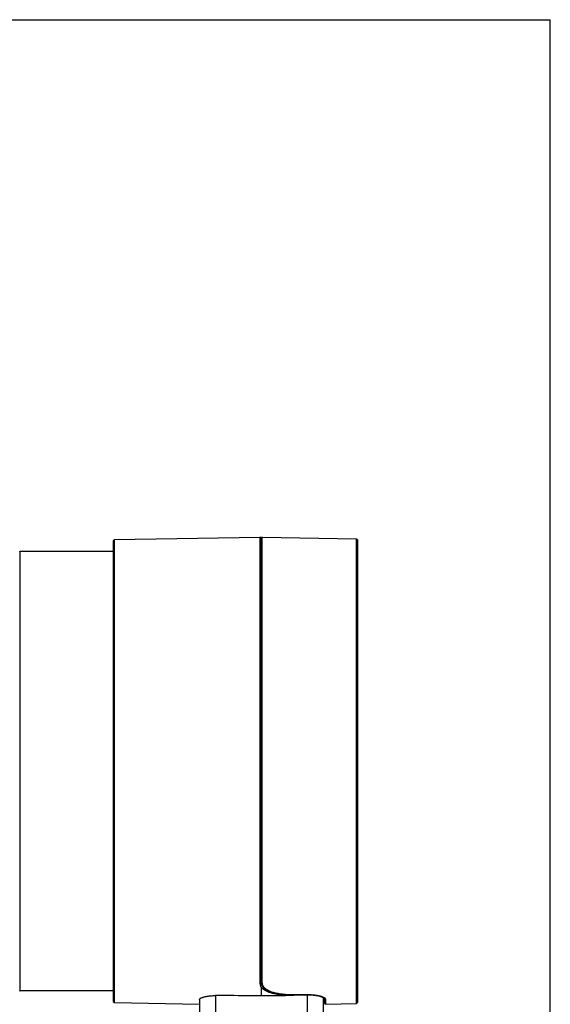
# Model space of a CAD drawing. Header units: millimetres. Extents: x 0 to 297, y 0 to 210.
# Tile 35 of 35: x 223 to 297, y 72 to 210. Entities that reach past the tile are written whole.
import ezdxf

# ---------------------------------------------------------------- set-up
doc = ezdxf.new("R2010")
doc.units = ezdxf.units.MM
doc.layers.add('ALL_ASSEM_MEMBER', color=7, linetype='CONTINUOUS')
doc.layers.add('Layer_1', color=7, linetype='CONTINUOUS')

msp = doc.modelspace()

# ---------------------------------------------------------------- linework, layer by layer
at = {"layer": 'ALL_ASSEM_MEMBER', "color": 7}
for p, q in [((235.921353, 137.146344), (235.764149, 136.986363)), ((235.764149, 136.986363), (235.764149, 72.424246)), ((235.921353, 137.146344), (256.32133, 137.502426)), ((235.921353, 72.264275), (235.921353, 137.146344)), ((256.32133, 137.502426), (256.32133, 74.986951)), ((256.436268, 137.456562), (256.32133, 137.502426)), ((256.484112, 137.342442), (256.436268, 137.456562)), ((256.531977, 137.456562), (256.484112, 137.342442)), ((256.484112, 137.342442), (256.484112, 75.131903)), ((256.646915, 137.502426), (256.531977, 137.456562)), ((256.646915, 137.502426), (269.846887, 137.272013)), ((256.646915, 75.062625), (256.646915, 137.502426)), ((269.846887, 72.138595), (269.846887, 137.272013)), ((270.004091, 137.112043), (269.846887, 137.272013)), ((270.004091, 137.112043), (270.004091, 72.298576)), ((222.736904, 135.505262), (222.567211, 135.434971)), ((222.736904, 73.905342), (222.736904, 135.505262)), ((235.764149, 135.505262), (222.736904, 135.505262)), ((256.32133, 74.986951), (256.32133, 74.981236)), ((256.32133, 74.981236), (256.321683, 74.95894)), ((256.328008, 74.986721), (256.321587, 74.986711)), ((256.321683, 74.95894), (256.322388, 74.93668)), ((256.322388, 74.93668), (256.323799, 74.91442)), ((256.323799, 74.91442), (256.325563, 74.89223)), ((256.325563, 74.89223), (256.32768, 74.870111)), ((256.32768, 74.870111), (256.330502, 74.848098)), ((256.334464, 74.986982), (256.328008, 74.986721)), ((256.330502, 74.848098), (256.333677, 74.82619)), ((256.333677, 74.82619), (256.337276, 74.804388)), ((256.339897, 74.987335), (256.334464, 74.986982)), ((256.337276, 74.804388), (256.341297, 74.782763)), ((256.346317, 74.988041), (256.339897, 74.987335)), ((256.341297, 74.782763), (256.345777, 74.761279)), ((256.345777, 74.761279), (256.350716, 74.739971)), ((256.352702, 74.989099), (256.346317, 74.988041)), ((256.350716, 74.739971), (256.356043, 74.71884)), ((256.359052, 74.990157), (256.352702, 74.989099)), ((256.356043, 74.71884), (256.361829, 74.69792)), ((256.365332, 74.991569), (256.359052, 74.990157)), ((256.361829, 74.69792), (256.368038, 74.677142)), ((256.371541, 74.993332), (256.365332, 74.991569)), ((256.368038, 74.677142), (256.37474, 74.656328)), ((256.377644, 74.995096), (256.371541, 74.993332)), ((256.37474, 74.656328), (256.381937, 74.635549)), ((256.383641, 74.997213), (256.377644, 74.995096)), ((256.381937, 74.635549), (256.389628, 74.614806)), ((256.389391, 74.99933), (256.383641, 74.997213)), ((256.395212, 75.001799), (256.389391, 74.99933)), ((256.389628, 74.614806), (256.397812, 74.594098)), ((256.400892, 75.004621), (256.395212, 75.001799)), ((256.397812, 74.594098), (256.406455, 74.573425)), ((256.40643, 75.007444), (256.400892, 75.004621)), ((256.411863, 75.010619), (256.40643, 75.007444)), ((256.406455, 74.573425), (256.415592, 74.552788)), ((256.41712, 75.013794), (256.411863, 75.010619)), ((256.415592, 74.552788), (256.425223, 74.532256)), ((256.422235, 75.017321), (256.41712, 75.013794)), ((256.427174, 75.02092), (256.422235, 75.017321)), ((256.425223, 74.532256), (256.435312, 74.511795)), ((256.431936, 75.024694), (256.427174, 75.02092)), ((256.436487, 75.02861), (256.431936, 75.024694)), ((256.435312, 74.511795), (256.44586, 74.49144)), ((256.437193, 75.029316), (256.436487, 75.02861)), ((256.441602, 75.033443), (256.437193, 75.029316)), ((256.4458, 75.037712), (256.441602, 75.033443)), ((256.449787, 75.042122), (256.4458, 75.037712)), ((256.453597, 75.046672), (256.449787, 75.042122)), ((256.457195, 75.051329), (256.453597, 75.046672)), ((256.460723, 75.056092), (256.457195, 75.051329)), ((256.463898, 75.060925), (256.460723, 75.056092)), ((256.46672, 75.065863), (256.463898, 75.060925)), ((256.469542, 75.070873), (256.46672, 75.065863)), ((256.472012, 75.075953), (256.469542, 75.070873)), ((256.474128, 75.081139), (256.472012, 75.075953)), ((256.476245, 75.08643), (256.474128, 75.081139)), ((256.478009, 75.091828), (256.476245, 75.08643)), ((256.478362, 75.093239), (256.478009, 75.091828)), ((256.479773, 75.098707), (256.478362, 75.093239)), ((256.481184, 75.104246), (256.479773, 75.098707)), ((256.482242, 75.109784), (256.481184, 75.104246)), ((256.482948, 75.115358), (256.482242, 75.109784)), ((256.483653, 75.120897), (256.482948, 75.115358)), ((256.484006, 75.126435), (256.483653, 75.120897)), ((256.484112, 75.131903), (256.484006, 75.126435)), ((256.484112, 75.207063), (256.526378, 74.897324)), ((256.484112, 75.207063), (256.484243, 75.201559)), ((256.484112, 75.131903), (256.484112, 75.131561)), ((256.484112, 75.131561), (256.485523, 75.073639)), ((256.484243, 75.201559), (256.484595, 75.196021)), ((256.484595, 75.196021), (256.485301, 75.190482)), ((256.485301, 75.190482), (256.486006, 75.184943)), ((256.485523, 75.073639), (256.490074, 75.016418)), ((256.486006, 75.184943), (256.487065, 75.179405)), ((256.487065, 75.179405), (256.487322, 75.178347)), ((256.487322, 75.178347), (256.488733, 75.172878)), ((256.488733, 75.172878), (256.490497, 75.167481)), ((256.490074, 75.016418), (256.497588, 74.960178)), ((256.490497, 75.167481), (256.492261, 75.162154)), ((256.492261, 75.162154), (256.494378, 75.156933)), ((256.494378, 75.156933), (256.496494, 75.151747)), ((256.496494, 75.151747), (256.498964, 75.146632)), ((256.497588, 74.960178), (256.508136, 74.904433)), ((256.498964, 75.146632), (256.501786, 75.141587)), ((256.501786, 75.141587), (256.504608, 75.136613)), ((256.504608, 75.136613), (256.507783, 75.131745)), ((256.507783, 75.131745), (256.511311, 75.126982)), ((256.508136, 74.904433), (256.521718, 74.849212)), ((256.511311, 75.126982), (256.514874, 75.122361)), ((256.514874, 75.122361), (256.51558, 75.121655)), ((256.515333, 75.121398), (256.519108, 75.116953)), ((256.519108, 75.116953), (256.523094, 75.112614)), ((256.521718, 74.849212), (256.522071, 74.847801)), ((256.522071, 74.847801), (256.538722, 74.793403)), ((256.523094, 75.112614), (256.527327, 75.10838)), ((256.526378, 74.897324), (256.670255, 74.580421)), ((256.527327, 75.10838), (256.531737, 75.104288)), ((256.531737, 75.104288), (256.536358, 75.100337)), ((256.536358, 75.100337), (256.541156, 75.096527)), ((256.538722, 74.793403), (256.558266, 74.739971)), ((256.541156, 75.096527), (256.54613, 75.092893)), ((256.54613, 75.092893), (256.551281, 75.089365)), ((256.551281, 75.089365), (256.556572, 75.086191)), ((256.556572, 75.086191), (256.562005, 75.083016)), ((256.558266, 74.739971), (256.580914, 74.686917)), ((256.562005, 75.083016), (256.567579, 75.080193)), ((256.567579, 75.080193), (256.5676, 75.080183)), ((256.5676, 75.080183), (256.573245, 75.07736)), ((256.573245, 75.07736), (256.578995, 75.074891)), ((256.578995, 75.074891), (256.584886, 75.072774)), ((256.580914, 74.686917), (256.606667, 74.634445)), ((256.584886, 75.072774), (256.590884, 75.070658)), ((256.590884, 75.070658), (256.596987, 75.068894)), ((256.596987, 75.068894), (256.603196, 75.06713)), ((256.603196, 75.06713), (256.609475, 75.065719)), ((256.606667, 74.634445), (256.607725, 74.632328)), ((256.607725, 74.632328), (256.636582, 74.580696)), ((256.609475, 75.065719), (256.615825, 75.064661)), ((256.615825, 75.064661), (256.62221, 75.063602)), ((256.62221, 75.063602), (256.628631, 75.062897)), ((256.628631, 75.062897), (256.635122, 75.062544)), ((256.635122, 75.062544), (256.640484, 75.06235)), ((256.636582, 74.580696), (256.66872, 74.529448)), ((256.640484, 75.06235), (256.64694, 75.062329)), ((256.647046, 75.05201), (256.647003, 75.06277)), ((256.649515, 74.990087), (256.647046, 75.05201)), ((256.655724, 74.929152), (256.649515, 74.990087)), ((256.665496, 74.869571), (256.655724, 74.929152)), ((256.678937, 74.810738), (256.665496, 74.869571)), ((256.66872, 74.529448), (256.704143, 74.478687)), ((256.670255, 74.580421), (256.910786, 74.298732)), ((256.696117, 74.752516), (256.678937, 74.810738)), ((256.716966, 74.69525), (256.696117, 74.752516)), ((256.721517, 74.684031), (256.716966, 74.69525)), ((256.7466, 74.628353), (256.721517, 74.684031)), ((256.775563, 74.573132), (256.7466, 74.628353)), ((256.808371, 74.518635), (256.775563, 74.573132)), ((256.815709, 74.507417), (256.808371, 74.518635)), ((256.853068, 74.454137), (256.815709, 74.507417)), ((222.567211, 73.975644), (222.736904, 73.905342)), ((235.764149, 73.905342), (222.736904, 73.905342)), ((248.645756, 73.113026), (248.73425, 73.131264)), ((248.73425, 73.131264), (248.816373, 73.146681)), ((248.816373, 73.146681), (248.915483, 73.163544)), ((248.915483, 73.163544), (249.01765, 73.179101)), ((249.01765, 73.179101), (249.123159, 73.193318)), ((249.123159, 73.193318), (249.203882, 73.203019)), ((249.203882, 73.203019), (249.31615, 73.214908)), ((249.31615, 73.214908), (249.43059, 73.225209)), ((249.43059, 73.225209), (249.547356, 73.233887)), ((249.547356, 73.233887), (249.63034, 73.238967)), ((249.63034, 73.238967), (249.751307, 73.244823)), ((249.751307, 73.244823), (249.873368, 73.248916)), ((249.873368, 73.248916), (249.996509, 73.251032)), ((249.996509, 73.251032), (250.080075, 73.251385)), ((250.720669, 73.252154), (250.080269, 73.25196)), ((250.080269, 73.251981), (250.080269, 64.945363)), ((251.36109, 73.251096), (250.720669, 73.252154)), ((252.001512, 73.248979), (251.36109, 73.251096)), ((252.641908, 73.245451), (252.001512, 73.248979)), ((253.28233, 73.240795), (252.641908, 73.245451)), ((253.922709, 73.234903), (253.28233, 73.240795)), ((254.563088, 73.227742), (253.922709, 73.234903)), ((254.882101, 73.22372), (254.563088, 73.227742)), ((255.522459, 73.214689), (254.882101, 73.22372)), ((256.162792, 73.204388), (255.522459, 73.214689)), ((256.484112, 73.198744), (256.162792, 73.204388)), ((256.44586, 74.49144), (256.456867, 74.47119)), ((256.456867, 74.47119), (256.468368, 74.451082)), ((256.468368, 74.451082), (256.480291, 74.431115)), ((256.480291, 74.431115), (256.484137, 74.424835)), ((256.484133, 74.424832), (256.484112, 73.198744)), ((256.94104, 73.207182), (256.484112, 73.199139)), ((256.484567, 74.42692), (256.484394, 74.425156)), ((256.485625, 74.429037), (256.484567, 74.42692)), ((256.488095, 74.42939), (256.485625, 74.429037)), ((256.490212, 74.429086), (256.488095, 74.42939)), ((256.492681, 74.427322), (256.490212, 74.429086)), ((256.497232, 74.424147), (256.492681, 74.427322)), ((256.501253, 74.42062), (256.497232, 74.424147)), ((256.505028, 74.417092), (256.501253, 74.42062)), ((256.508627, 74.413564), (256.505028, 74.417092)), ((256.515612, 74.406473), (256.508627, 74.413564)), ((256.522385, 74.399347), (256.515612, 74.406473)), ((256.529017, 74.392221), (256.522385, 74.399347)), ((256.54214, 74.377969), (256.529017, 74.392221)), ((256.568316, 74.349535), (256.54214, 74.377969)), ((256.594881, 74.321348), (256.568316, 74.349535)), ((256.62215, 74.293408), (256.594881, 74.321348)), ((256.650231, 74.26575), (256.62215, 74.293408)), ((256.655347, 74.260812), (256.650231, 74.26575)), ((256.709046, 74.211363), (256.655347, 74.260812)), ((256.704143, 74.478687), (256.704848, 74.477628)), ((256.704848, 74.477628), (256.743604, 74.427502)), ((256.764623, 74.164034), (256.709046, 74.211363)), ((256.743604, 74.427502), (256.785895, 74.377764)), ((256.771714, 74.158249), (256.764623, 74.164034)), ((256.830582, 74.112278), (256.771714, 74.158249)), ((256.785895, 74.377764), (256.831845, 74.328411)), ((256.838378, 74.106457), (256.830582, 74.112278)), ((256.831845, 74.328411), (256.881583, 74.279428)), ((256.90106, 74.061542), (256.838378, 74.106457)), ((256.894625, 74.401386), (256.853068, 74.454137)), ((256.881583, 74.279428), (256.935261, 74.230829)), ((256.940444, 74.349246), (256.894625, 74.401386)), ((256.909103, 74.056003), (256.90106, 74.061542)), ((256.975982, 74.011991), (256.909103, 74.056003)), ((256.910786, 74.298732), (257.237641, 74.057315)), ((256.935261, 74.230829), (256.983557, 74.190253)), ((256.948311, 74.340779), (256.940444, 74.349246)), ((257.397964, 73.21459), (256.94104, 73.207182)), ((256.999188, 74.289461), (256.948311, 74.340779)), ((256.983955, 74.006946), (256.975982, 74.011991)), ((256.983557, 74.190253), (257.04488, 74.142345)), ((257.055248, 73.963752), (256.983955, 74.006946)), ((257.054592, 74.238826), (256.999188, 74.289461)), ((257.04488, 74.142345), (257.110055, 74.095267)), ((257.114814, 74.18881), (257.054592, 74.238826)), ((257.062903, 73.959307), (257.055248, 73.963752)), ((257.138867, 73.916921), (257.062903, 73.959307)), ((257.110055, 74.095267), (257.179454, 74.048888)), ((257.1194, 74.185176), (257.114814, 74.18881)), ((257.185183, 74.135741), (257.1194, 74.185176)), ((257.145922, 73.913146), (257.138867, 73.916921)), ((257.226796, 73.871525), (257.145922, 73.913146)), ((257.179454, 74.048888), (257.253435, 74.003055)), ((257.255957, 74.087164), (257.185183, 74.135741)), ((257.312169, 73.830734), (257.226796, 73.871525)), ((257.237641, 74.057315), (257.641338, 73.855262)), ((257.253435, 74.003055), (257.332545, 73.957592)), ((257.328604, 74.041472), (257.255957, 74.087164)), ((257.324163, 73.82523), (257.312169, 73.830734)), ((257.415285, 73.785225), (257.324163, 73.82523)), ((257.410706, 73.994126), (257.328604, 74.041472)), ((257.332545, 73.957592), (257.373217, 73.935473)), ((257.373217, 73.935473), (257.461326, 73.890064)), ((257.854913, 73.221364), (257.397964, 73.21459)), ((257.498319, 73.947863), (257.410706, 73.994126)), ((257.511251, 73.746145), (257.415285, 73.785225)), ((257.461326, 73.890064), (257.553913, 73.845762)), ((257.575058, 73.910465), (257.498319, 73.947863)), ((257.518342, 73.743322), (257.511251, 73.746145)), ((257.62021, 73.705081), (257.518342, 73.743322)), ((257.553913, 73.845762), (257.651452, 73.802451)), ((257.674644, 73.865676), (257.575058, 73.910465)), ((257.727289, 73.667874), (257.62021, 73.705081)), ((257.641338, 73.855262), (258.113792, 73.690071)), ((257.651452, 73.802451), (257.754548, 73.759956)), ((257.7806, 73.822066), (257.674644, 73.865676)), ((257.727994, 73.667638), (257.727289, 73.667874)), ((257.841038, 73.631333), (257.727994, 73.667638)), ((257.754548, 73.759956), (257.863993, 73.718099)), ((257.857382, 73.79275), (257.7806, 73.822066)), ((257.95253, 73.598207), (257.841038, 73.631333)), ((258.311883, 73.227467), (257.854913, 73.221364)), ((257.976734, 73.750516), (257.857382, 73.79275)), ((257.863993, 73.718099), (257.868333, 73.716335)), ((257.868333, 73.716335), (257.985592, 73.674841)), ((258.077156, 73.564023), (257.95253, 73.598207)), ((258.101984, 73.710119), (257.976734, 73.750516)), ((257.985592, 73.674841), (258.108024, 73.634727)), ((258.19123, 73.535096), (258.077156, 73.564023)), ((258.23393, 73.671462), (258.101984, 73.710119)), ((258.108024, 73.634727), (258.236311, 73.595872)), ((258.113792, 73.690071), (258.645607, 73.559705)), ((258.327571, 73.50324), (258.19123, 73.535096)), ((258.373587, 73.634381), (258.23393, 73.671462)), ((258.236311, 73.595872), (258.371273, 73.558139)), ((258.768832, 73.232935), (258.311883, 73.227467)), ((258.443282, 73.478334), (258.327571, 73.50324)), ((258.371273, 73.558139), (258.459164, 73.535138)), ((258.521253, 73.598941), (258.373587, 73.634381)), ((258.59142, 73.449053), (258.443282, 73.478334)), ((258.459164, 73.535138), (258.607585, 73.498816)), ((258.681146, 73.564369), (258.521253, 73.598941)), ((258.707756, 73.427957), (258.59142, 73.449053)), ((258.607585, 73.498816), (258.761731, 73.464209)), ((258.645607, 73.559705), (259.225672, 73.46236)), ((258.847438, 73.532196), (258.681146, 73.564369)), ((258.868082, 73.401358), (258.707756, 73.427957)), ((258.761731, 73.464209), (258.922294, 73.431259)), ((259.225802, 73.237768), (258.768832, 73.232935)), ((259.021025, 73.502421), (258.847438, 73.532196)), ((259.034244, 73.376628), (258.868082, 73.401358)), ((258.922294, 73.431259), (259.090177, 73.399897)), ((259.203013, 73.47494), (259.021025, 73.502421)), ((259.206971, 73.353768), (259.034244, 73.376628)), ((259.090177, 73.399897), (259.131604, 73.392595)), ((259.131604, 73.392595), (259.310317, 73.363032)), ((259.298033, 73.461993), (259.203013, 73.47494)), ((259.269716, 73.346148), (259.206971, 73.353768)), ((259.225672, 73.46236), (259.84131, 73.396288)), ((259.682793, 73.241966), (259.225802, 73.237768)), ((259.45291, 73.325758), (259.269716, 73.346148)), ((259.495719, 73.437863), (259.298033, 73.461993)), ((259.310317, 73.363032), (259.49476, 73.335621)), ((259.641504, 73.307625), (259.45291, 73.325758)), ((259.49476, 73.335621), (259.685489, 73.310327)), ((259.699536, 73.416732), (259.495719, 73.437863)), ((259.836068, 73.291715), (259.641504, 73.307625)), ((259.911848, 73.24373), (259.682793, 73.241966)), ((259.685489, 73.310327), (259.867755, 73.288878)), ((259.910183, 73.39867), (259.699536, 73.416732)), ((259.867924, 73.289245), (259.836068, 73.291715)), ((259.84131, 73.396288), (260.479146, 73.359815)), ((259.982795, 73.281396), (259.867924, 73.289227)), ((260.128475, 73.383677), (259.910183, 73.39867)), ((260.368839, 73.246905), (259.911848, 73.24373)), ((260.09894, 73.274411), (259.982795, 73.281396)), ((260.216351, 73.268273), (260.09894, 73.274411)), ((260.15772, 73.381913), (260.128475, 73.383677)), ((260.385872, 73.370483), (260.15772, 73.381913)), ((260.334927, 73.263051), (260.216351, 73.268273)), ((260.453524, 73.258748), (260.334927, 73.263051)), ((260.82581, 73.249374), (260.368839, 73.246905)), ((260.617639, 73.362651), (260.385872, 73.370483)), ((260.572166, 73.25522), (260.453524, 73.258748)), ((260.479146, 73.359815), (261.0624, 73.350995)), ((260.690805, 73.25275), (260.572166, 73.25522)), ((260.853132, 73.358453), (260.617639, 73.362651)), ((260.752816, 73.251692), (260.690805, 73.25275)), ((260.87148, 73.250634), (260.752816, 73.251692)), ((261.053746, 73.250433), (260.82581, 73.249374)), ((261.064576, 73.357747), (260.853132, 73.358453)), ((260.99014, 73.250281), (260.87148, 73.250634)), ((261.053746, 73.250433), (260.99014, 73.250281)), ((261.053746, 73.351006), (261.053746, 73.250433)), ((261.0624, 73.351006), (261.064516, 73.357744)), ((261.0624, 73.351006), (261.686738, 73.35277)), ((262.992621, 73.359342), (261.064576, 73.357578)), ((261.686738, 73.35277), (262.370286, 73.353475)), ((262.370286, 73.353475), (262.989499, 73.35277)), ((262.967969, 64.945363), (262.967969, 73.352752)), ((262.989499, 73.352752), (262.992674, 73.359349)), ((262.989499, 73.352752), (263.339821, 73.345167)), ((263.124355, 73.358372), (262.992646, 73.35943)), ((263.255034, 73.355197), (263.124355, 73.358372)), ((263.384461, 73.350187), (263.255034, 73.355197)), ((263.339821, 73.345167), (263.752373, 73.317898)), ((263.512682, 73.343344), (263.384461, 73.350187)), ((263.639699, 73.334665), (263.512682, 73.343344)), ((263.765468, 73.324152), (263.639699, 73.334665)), ((263.752373, 73.317898), (264.146728, 73.271335)), ((263.775381, 73.323094), (263.765468, 73.324152)), ((263.896669, 73.310959), (263.775381, 73.323094)), ((264.014211, 73.297341), (263.896669, 73.310959)), ((264.128331, 73.282278), (264.014211, 73.297341)), ((264.239308, 73.265733), (264.128331, 73.282278)), ((264.146728, 73.271335), (264.504286, 73.208378)), ((264.347353, 73.247741), (264.239308, 73.265733)), ((264.45271, 73.228303), (264.347353, 73.247741)), ((264.463293, 73.226186), (264.45271, 73.228303)), ((264.562191, 73.205937), (264.463293, 73.226186)), ((264.504286, 73.208378), (264.809713, 73.133875)), ((264.656199, 73.184876), (264.562191, 73.205937)), ((264.746072, 73.162863), (264.656199, 73.184876)), ((264.765828, 73.157747), (264.746072, 73.162863)), ((264.847993, 73.135417), (264.765828, 73.157747)), ((264.809713, 73.133875), (265.052227, 73.053939)), ((264.925248, 73.112592), (264.847993, 73.135417)), ((235.764149, 72.424246), (235.921353, 72.264275)), ((235.921353, 72.264275), (247.844126, 72.056158)), ((247.844126, 72.710824), (247.844832, 72.723842)), ((247.844126, 72.710824), (247.844126, 64.945363)), ((247.844832, 72.723842), (247.847654, 72.737494)), ((247.847654, 72.737494), (247.852275, 72.75157)), ((247.852275, 72.75157), (247.854392, 72.756827)), ((247.854392, 72.756827), (247.861624, 72.771008)), ((247.861624, 72.771008), (247.870937, 72.785437)), ((247.870937, 72.785437), (247.882685, 72.800395)), ((247.882685, 72.800395), (247.885507, 72.80357)), ((247.885507, 72.80357), (247.901029, 72.819868)), ((247.901029, 72.819868), (247.919091, 72.836272)), ((247.919091, 72.836272), (247.937048, 72.850736)), ((247.937048, 72.850736), (247.961918, 72.868692)), ((247.961918, 72.868692), (247.989964, 72.886754)), ((247.989964, 72.886754), (248.008556, 72.897761)), ((248.008556, 72.897761), (248.044105, 72.917199)), ((248.044105, 72.917199), (248.08338, 72.936672)), ((248.08338, 72.936672), (248.099502, 72.944151)), ((248.099502, 72.944151), (248.146164, 72.964507)), ((248.146164, 72.964507), (248.197083, 72.984827)), ((248.197083, 72.984827), (248.209148, 72.989377)), ((248.209148, 72.989377), (248.267265, 73.010191)), ((248.267265, 73.010191), (248.329858, 73.030723)), ((248.329858, 73.030723), (248.336737, 73.03284)), ((248.336737, 73.03284), (248.405811, 73.053406)), ((248.405811, 73.053406), (248.479796, 73.073585)), ((248.479796, 73.073585), (248.481207, 73.073938)), ((248.481207, 73.073938), (248.561587, 73.093941)), ((248.561587, 73.093941), (248.645756, 73.113026)), ((264.99835, 73.089132), (264.925248, 73.112592)), ((265.027701, 73.079149), (264.99835, 73.089132)), ((265.091307, 73.056218), (265.027701, 73.079149)), ((265.052227, 73.053939), (265.225708, 72.975824)), ((265.150154, 73.033146), (265.091307, 73.056218)), ((265.205166, 73.009687), (265.150154, 73.033146)), ((265.204111, 64.945363), (265.204111, 72.985525)), ((265.243838, 72.991907), (265.205166, 73.009687)), ((265.225708, 72.975824), (265.329471, 72.908373)), ((265.287374, 72.970211), (265.243838, 72.991907)), ((265.326821, 72.948656), (265.287374, 72.970211)), ((265.362932, 72.92696), (265.326821, 72.948656)), ((265.329471, 72.908373), (265.340618, 72.898636)), ((265.340622, 72.898601), (265.364117, 72.871684)), ((265.385605, 72.912123), (265.362921, 72.926975)), ((265.364113, 72.880246), (265.364265, 72.874284)), ((265.364113, 72.223201), (265.364113, 72.871687)), ((265.364113, 72.22317), (265.411957, 72.109043)), ((265.364265, 72.874284), (265.364618, 72.868287)), ((265.364618, 72.868287), (265.365323, 72.862289)), ((265.365323, 72.862289), (265.366029, 72.856292)), ((265.366029, 72.856292), (265.367087, 72.850295)), ((265.367087, 72.850295), (265.367433, 72.848884)), ((265.367433, 72.848884), (265.368844, 72.842957)), ((265.368844, 72.842957), (265.370608, 72.837101)), ((265.370608, 72.837101), (265.372372, 72.831315)), ((265.372372, 72.831315), (265.374489, 72.825636)), ((265.374489, 72.825636), (265.376605, 72.820062)), ((265.376605, 72.820062), (265.379075, 72.814594)), ((265.379075, 72.814594), (265.381897, 72.809196)), ((265.381897, 72.809196), (265.384719, 72.803905)), ((265.384719, 72.803905), (265.387894, 72.798719)), ((265.400739, 72.901553), (265.385605, 72.912137)), ((265.387894, 72.798719), (265.391422, 72.793639)), ((265.391422, 72.793639), (265.394985, 72.7887)), ((265.394985, 72.7887), (265.398724, 72.783867)), ((265.398724, 72.783867), (265.402676, 72.779175)), ((265.405628, 72.897708), (265.400795, 72.901236)), ((265.402676, 72.779175), (265.403734, 72.778117)), ((265.403734, 72.778117), (265.407897, 72.773636)), ((265.415153, 72.890617), (265.405628, 72.897708)), ((265.407897, 72.773636), (265.412236, 72.769332)), ((265.411957, 72.109043), (265.526896, 72.063189)), ((265.412236, 72.769332), (265.416751, 72.765205)), ((265.424149, 72.883632), (265.415153, 72.890617)), ((265.416751, 72.765205), (265.421408, 72.761219)), ((265.421408, 72.761219), (265.426241, 72.757409)), ((265.432686, 72.876718), (265.424149, 72.883632)), ((265.426241, 72.757409), (265.431251, 72.753775)), ((265.431251, 72.753775), (265.436401, 72.750247)), ((265.440765, 72.869874), (265.432686, 72.876718)), ((265.436401, 72.750247), (265.441657, 72.747072)), ((265.44842, 72.863065), (265.440765, 72.869874)), ((265.441657, 72.747072), (265.442716, 72.746367)), ((265.442716, 72.746367), (265.448149, 72.743544)), ((265.448149, 72.743544), (265.453652, 72.740722)), ((265.455758, 72.856292), (265.44842, 72.863065)), ((265.453652, 72.740722), (265.459261, 72.738253)), ((265.456111, 72.855939), (265.455758, 72.856292)), ((265.462884, 72.849342), (265.456111, 72.855939)), ((265.459261, 72.738253), (265.464976, 72.735783)), ((265.469199, 72.842887), (265.462884, 72.849342)), ((265.464976, 72.735783), (265.470726, 72.733667)), ((265.47509, 72.836537), (265.469199, 72.842887)), ((265.470726, 72.733667), (265.476618, 72.731903)), ((265.480593, 72.830257), (265.47509, 72.836537)), ((265.476618, 72.731903), (265.48258, 72.730139)), ((265.485779, 72.824048), (265.480593, 72.830257)), ((265.48258, 72.730139), (265.488647, 72.728728)), ((265.490612, 72.817875), (265.485779, 72.824048)), ((265.488647, 72.728728), (265.49475, 72.727317)), ((265.495128, 72.811736), (265.490612, 72.817875)), ((265.49475, 72.727317), (265.500924, 72.726258)), ((265.49795, 72.807468), (265.495128, 72.811736)), ((265.501866, 72.801541), (265.49795, 72.807468)), ((265.500924, 72.726258), (265.501982, 72.72611)), ((265.505429, 72.79572), (265.501866, 72.801541)), ((265.501982, 72.72611), (265.508191, 72.725405)), ((265.508604, 72.78997), (265.505429, 72.79572)), ((265.508191, 72.725405), (265.5144, 72.725052)), ((265.511426, 72.78429), (265.508604, 72.78997)), ((265.514248, 72.778681), (265.511426, 72.78429)), ((265.516718, 72.773142), (265.514248, 72.778681)), ((265.5144, 72.725052), (265.520609, 72.724805)), ((265.518835, 72.767639), (265.516718, 72.773142)), ((265.519025, 72.767286), (265.518835, 72.767639)), ((265.520789, 72.761783), (265.519025, 72.767286)), ((265.520609, 72.724805), (265.526783, 72.724794)), ((265.522553, 72.75628), (265.520789, 72.761783)), ((265.523964, 72.750812), (265.522553, 72.75628)), ((265.525022, 72.745414), (265.523964, 72.750812)), ((265.525728, 72.740052), (265.525022, 72.745414)), ((265.526433, 72.734796), (265.525728, 72.740052)), ((265.526786, 72.72961), (265.526433, 72.734796)), ((265.526896, 72.72453), (265.526786, 72.72961)), ((265.526896, 72.063189), (265.526896, 72.72453)), ((265.526896, 72.063189), (269.846887, 72.138595)), ((269.846887, 72.138595), (270.004091, 72.298576))]:
    msp.add_line(p, q, dxfattribs=at)
at = {"layer": 'Layer_1', "color": 7}
for p in [(0.000011, 209.999994), (297, 0)]:
    msp.add_line(p, (297, 209.999994), dxfattribs=at)

doc.saveas('drawing.dxf')
